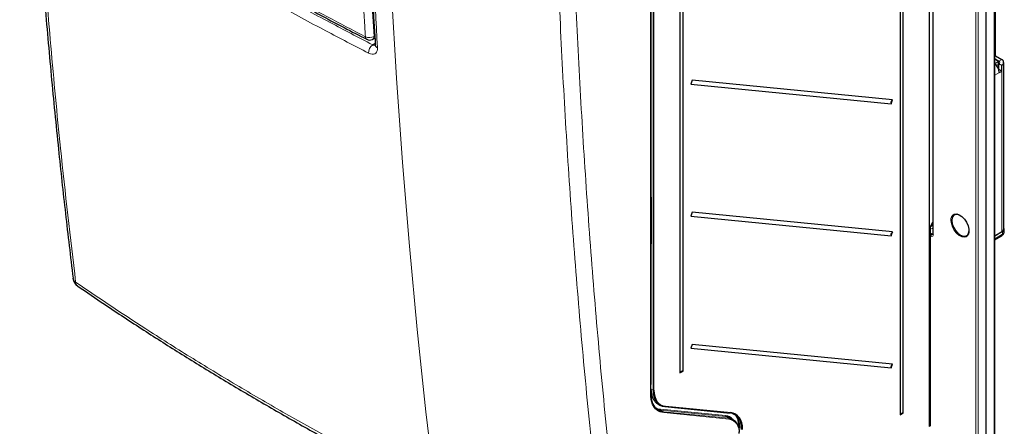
# Paper-space layout 'Blatt2' of a CAD drawing. Header units: millimetres. Extents: x 5 to 418, y 2 to 292.
# Tile 3 of 73: x 91 to 193, y 101 to 143. Entities that reach past the tile are written whole.
import ezdxf

# ---------------------------------------------------------------- set-up
doc = ezdxf.new("R2010")
doc.units = ezdxf.units.MM

psp = doc.layouts.new('Blatt2')

# ---------------------------------------------------------------- linework, layer by layer
at = {"color": 7, "linetype": 'Continuous', "lineweight": 25}
for p, q in [((191.67, 139.29), (191.67, 248.82)), ((191.59, 93.71), (191.59, 232.53)), ((190.73, 93.16), (190.73, 231.97)), ((184.87, 101.14), (184.87, 228.13)), ((185.22, 223.15), (185.22, 120.94)), ((181.86, 221.24), (181.86, 102.32)), ((182.18, 102.5), (182.18, 221.41)), ((156.21, 105.48), (156.21, 212.04)), ((156.2, 104.47), (156.2, 211.77)), ((159.19, 208.61), (159.19, 106.65)), ((159.51, 106.83), (159.51, 208.79)), ((127.52, 140.98), (127.78, 141.1)), ((191.67, 139.29), (191.59, 139.24)), ((191.59, 139.01), (192.02, 138.76)), ((191.98, 138.73), (191.59, 138.96)), ((191.67, 139.29), (192.31, 138.92)), ((191.59, 138.51), (191.98, 138.73)), ((191.78, 138.29), (191.98, 138.41)), ((191.98, 138.41), (191.98, 138.73)), ((192.02, 137.89), (192.02, 138.49)), ((192.02, 138.49), (192.31, 138.32)), ((192.31, 137.73), (192.02, 137.89)), ((192.02, 137.89), (192.02, 137.88)), ((192.31, 137.73), (192.31, 138.32)), ((192.52, 121.48), (192.52, 138.62)), ((192.07, 137.59), (192.31, 137.73)), ((160.46, 136.79), (160.3, 136.39)), ((160.3, 136.39), (180.92, 134.37)), ((181.07, 134.77), (160.46, 136.79)), ((180.92, 134.37), (181.07, 134.77)), ((156.24, 124.34), (156.21, 124.32)), ((156.24, 124.67), (156.24, 120.01)), ((160.46, 123.18), (160.3, 122.79)), ((160.3, 122.79), (180.92, 120.76)), ((181.07, 121.16), (160.46, 123.18)), ((184.99, 101.25), (184.99, 121.76)), ((185, 121.78), (185.22, 122.17)), ((156.21, 120.67), (156.24, 120.69)), ((180.92, 120.76), (181.07, 121.16)), ((192.38, 121.19), (191.59, 120.73)), ((192.31, 121.18), (191.59, 120.76)), ((191.59, 120.35), (192.31, 120.77)), ((192.57, 121.19), (192.57, 121.46)), ((160.46, 109.57), (160.3, 109.18)), ((181.07, 107.55), (160.46, 109.57)), ((160.3, 109.18), (180.92, 107.16)), ((180.92, 107.16), (181.07, 107.55)), ((159.19, 106.65), (159.51, 106.83)), ((156.2, 105.45), (156.2, 105.45)), ((156.2, 104.99), (156.2, 104.99)), ((156.91, 103.46), (157.12, 103.33)), ((157.19, 102.81), (156.81, 102.9)), ((157.64, 103.17), (164.35, 102.51)), ((181.86, 102.32), (182.18, 102.5)), ((164.66, 101.84), (164.35, 102.01)), ((165.3, 101.2), (165.19, 101.74)), ((184.87, 101.14), (184.96, 101.2))]:
    psp.add_line(p, q, dxfattribs=at)
at = {"color": 7, "linetype": 'Continuous', "lineweight": 18}
for p, q in [((191.54, 93.65), (191.54, 232.46)), ((189.65, 92.69), (189.65, 231.51)), ((189.88, 231.51), (189.88, 92.69)), ((184.85, 101.12), (184.85, 228.1)), ((185.27, 223.08), (185.27, 120.87)), ((156.18, 104.44), (156.18, 211.74)), ((156.42, 104.86), (156.42, 208.37)), ((156.51, 208.37), (156.51, 104.86)), ((127.69, 141.3), (127.77, 141.34)), ((127.55, 140.44), (127.81, 140.61)), ((192.02, 138.76), (192.31, 138.92)), ((192.02, 138.76), (192.02, 138.49)), ((192.07, 137.59), (191.59, 137.31)), ((192.31, 121.18), (192.31, 137.73)), ((156.24, 124.32), (156.21, 124.3)), ((156.21, 124.02), (156.24, 124.04)), ((156.24, 123.93), (156.21, 123.91)), ((156.26, 124.64), (156.26, 119.98)), ((184.97, 121.76), (185.22, 122.19)), ((184.97, 101.23), (184.97, 121.76)), ((184.99, 121.7), (185.19, 121.81)), ((185.19, 121.81), (185.19, 122.11)), ((156.21, 120.69), (156.24, 120.71)), ((185.22, 121.56), (184.99, 121.43)), ((184.99, 121.02), (185.14, 120.93)), ((185.04, 120.74), (184.99, 120.76)), ((185.14, 120.93), (185.22, 120.99)), ((191.59, 120.46), (192.38, 120.92)), ((192.38, 120.92), (192.38, 121.19)), ((156.21, 120.01), (156.24, 120.06)), ((156.21, 120.02), (156.21, 120.01)), ((156.21, 120.01), (156.21, 120.01)), ((156.2, 105.46), (156.2, 104.99)), ((156.2, 105.45), (156.2, 105.45)), ((156.2, 104.99), (156.42, 104.86)), ((157.17, 102.9), (163.89, 102.24)), ((157.19, 102.81), (157.5, 102.63)), ((163.91, 102.15), (157.19, 102.81)), ((157.5, 102.63), (164.22, 101.98)), ((164.24, 101.89), (157.52, 102.55)), ((157.69, 103.21), (164.41, 102.55)), ((163.91, 102.15), (164.22, 101.98)), ((164.51, 101.92), (164.51, 101.98)), ((184.87, 101.17), (184.97, 101.23))]:
    psp.add_line(p, q, dxfattribs=at)
at = {"color": 7, "linetype": 'Continuous', "lineweight": 18, "flags": 128}
for points in [[(128.46, 172.35), (128.7, 163.42), (129.04, 154.55), (129.48, 145.74), (130, 136.99), (130.62, 128.3), (131.34, 119.68), (132.14, 111.11), (133.04, 102.62), (134.04, 94.19)], [(185.22, 121.82), (185.21, 121.82), (185.19, 121.81)], [(188.68, 120.67), (188.48, 120.61), (188.22, 120.64), (187.95, 120.78), (187.68, 121), (187.43, 121.3), (187.25, 121.65), (187.13, 122.01), (187.08, 122.35)]]:
    psp.add_lwpolyline(points, dxfattribs=at)
at = {"color": 7, "linetype": 'Continuous', "lineweight": 25, "flags": 128}
for points in [[(188.04, 122.87), (187.79, 122.96), (187.54, 122.96), (187.35, 122.85), (187.22, 122.64), (187.18, 122.35)], [(187.43, 122.98), (187.43, 122.98), (187.68, 123.01), (187.95, 122.92), (188.22, 122.74), (188.48, 122.47), (188.7, 122.15), (188.85, 121.79), (188.94, 121.44), (188.94, 121.12), (188.85, 120.86), (188.7, 120.68), (188.68, 120.67)], [(187.18, 122.35), (187.22, 122.01), (187.35, 121.65), (187.54, 121.31), (187.79, 121.02), (188.06, 120.82), (188.34, 120.71), (188.58, 120.71), (188.78, 120.82), (188.9, 121.04), (188.95, 121.3)], [(157.62, 103.18), (157.63, 103.17), (157.64, 103.17)]]:
    psp.add_lwpolyline(points, dxfattribs=at)
at = {"color": 7, "linetype": 'Continuous', "lineweight": 18}
for centre, radius, start, end in [((127.21, 142.16), 0.987, 245.6558, 299.1837), ((127.09, 141.24), 0.296, 176.4011, 238.8326), ((127.35, 141.27), 0.335, 299.9621, 4.9775), ((128.19, 139.58), 1.07, 126.5283, 180.2423), ((128.18, 140.45), 0.358, 187.8935, 248.8264), ((156.28, 124.67), 0.0328, 184.649, 246.3325), ((187.7, 122.43), 0.62, 116.0231, 187.2856), ((185.47, 121.84), 0.281, 186.7794, 209.5872), ((185.29, 120.72), 0.259, 125.6892, 177.1989), ((185.3, 120.95), 0.0826, 185.2037, 246.1164), ((192.21, 120.9), 0.164, 305.0133, 6.2988), ((192.24, 121.22), 0.335, 294.3747, 354.3052), ((156.28, 120.01), 0.0329, 185.0215, 246.2986), ((97.28, 116.49), 0.593, 188.1469, 237.8558), ((97.52, 116.03), 0.559, 184.4196, 234.0533), ((156.18, 105.48), 0.0268, 313.4246, 358.2665), ((156.17, 104.47), 0.0324, 291.662, 355.6627), ((156.47, 104.96), 0.103, 242.6577, 296.7498), ((157.24, 102.87), 0.0725, 155.4027, 233.8426), ((157.46, 102.58), 0.0725, 335.4048, 53.8446), ((157.64, 103.22), 0.0548, 269.551, 342.8703), ((164.35, 102.57), 0.0548, 269.551, 342.8703), ((163.95, 102.21), 0.0725, 155.405, 233.8399), ((164.17, 101.92), 0.0725, 335.4045, 53.8445), ((184.94, 101.22), 0.0338, 303.9682, 5.1457), ((184.96, 101.26), 0.0335, 294.3747, 354.3052)]:
    psp.add_arc(centre, radius, start, end, dxfattribs=at)
at = {"color": 7, "linetype": 'Continuous', "lineweight": 25}
for centre, radius, start, end in [((127.24, 141.59), 0.667, 242.6929, 294.8105), ((192.19, 138.62), 0.32, 290.7834, 69.2166), ((190.93, 137.53), 1.14, 2.7386, 55.0647), ((191.97, 138.62), 0.146, 290.7834, 69.2166), ((181.29, 134.45), 0.379, 124.4694, 192.2807), ((181.29, 120.85), 0.379, 124.4694, 192.2807), ((192.15, 121.51), 0.369, 294.3747, 354.3052), ((192.28, 121.46), 0.286, 290.2227, 31.911), ((97.85, 116.54), 1.17, 186.9505, 235.4523), ((181.29, 107.24), 0.379, 124.4694, 192.2807), ((159.47, 106.53), 0.304, 82.3693, 155.8634), ((156.14, 105.48), 0.0667, 332.2255, 0), ((182.14, 102.2), 0.304, 82.3693, 155.8634), ((163.97, 100.66), 1.34, 351.2203, 79.5435), ((164, 100.6), 1.31, 351.2202, 79.5436), ((184.93, 101.25), 0.0667, 299.0353, 0)]:
    psp.add_arc(centre, radius, start, end, dxfattribs=at)
at = {"color": 7, "linetype": 'Continuous', "lineweight": 18}
for centre, major_axis, ratio, start_param, end_param in [((156.16, 124.7), (-0.075, 0.114), 0.585573, 3.873229, 5.000454), ((184.93, 121.79), (0.0769, 0.008), 0.502284, 5.318702, 5.93422), ((184.93, 121.79), (0.0666, -0.0321), 0.080422, 5.536544, 6.321942), ((185.04, 121.01), (-0.167, 0.29), 0.57475, 2.360975, 3.92721), ((185.15, 121.08), (-0.066, 0.157), 0.582961, 2.436087, 3.282663), ((156.21, 120.07), (-0.0282, 0.0703), 0.402127, 2.341121, 3.390902), ((156.16, 120.04), (-0.076, 0.117), 0.565126, 2.732404, 3.85963)]:
    psp.add_ellipse(centre, major_axis=major_axis, ratio=ratio, start_param=start_param, end_param=end_param, dxfattribs=at)
at = {"color": 7, "linetype": 'Continuous', "lineweight": 25}
for centre, major_axis, ratio, start_param, end_param in [((158.82, 106.2), (1.71, 2.86), 0.587427, 2.365205, 3.412403), ((158.86, 106.17), (1.68, 2.8), 0.58763, 2.365397, 3.412595), ((163.14, 99.49), (1.71, 2.86), 0.587833, 5.507182, 6.55438), ((163.18, 99.46), (1.75, 2.92), 0.58763, 5.50699, 6.554188), ((162.79, 99.46), (1.57, 2.62), 0.587568, 6.085015, 6.5541)]:
    psp.add_ellipse(centre, major_axis=major_axis, ratio=ratio, start_param=start_param, end_param=end_param, dxfattribs=at)
for points, knots in [([(91.21, 194.57), (91.23, 193.55), (91.31, 190), (91.5, 183.8), (91.8, 176.01), (92.18, 168.15), (92.64, 160.36), (93.17, 152.62), (93.77, 144.91), (94.44, 137.26), (95.16, 129.98), (95.91, 123.03), (96.44, 118.62), (96.7, 116.41)], [0, 0, 0, 0, 0.0379238, 0.1321314, 0.2319786, 0.3308473, 0.4293961, 0.5284029, 0.6274062, 0.7264083, 0.8254184, 0.9121166, 1, 1, 1, 1]), ([(126.46, 173.55), (126.48, 172.41), (126.57, 168.74), (126.75, 162.72), (127.03, 155.39), (127.38, 147.99), (127.67, 142.98), (127.82, 140.4)], [0, 0, 0, 0, 0.1018925, 0.3278611, 0.5417618, 0.763914, 1, 1, 1, 1]), ([(99.68, 156.73), (99.74, 156.69), (101.09, 155.8), (103.8, 154.1), (107.82, 151.64), (111.91, 149.22), (116.07, 146.84), (120.3, 144.5), (123.92, 142.55), (126.17, 141.4), (126.95, 141)], [0, 0, 0, 0, 0.007316, 0.159791, 0.31208, 0.464128, 0.615833, 0.767297, 0.919011, 1, 1, 1, 1]), ([(127.82, 140.41), (127.82, 140.38), (127.82, 140.33), (127.82, 140.34), (127.82, 140.34)], [0, 0, 0, 0, 0.667162, 1, 1, 1, 1]), ([(156.21, 124.75), (156.21, 124.75), (156.22, 124.74), (156.23, 124.72), (156.24, 124.7), (156.24, 124.68), (156.24, 124.67), (156.24, 124.67)], [0, 0, 0, 0, 0.118258, 0.402311, 0.636007, 0.843196, 1, 1, 1, 1]), ([(184.99, 121.76), (184.99, 121.76), (184.99, 121.77), (185, 121.78), (185, 121.78)], [0, 0, 0, 0, 0.029152, 1, 1, 1, 1]), ([(185.22, 120.94), (185.22, 120.93), (185.22, 120.92), (185.22, 120.92), (185.22, 120.92)], [0, 0, 0, 0, 0.586301, 1, 1, 1, 1]), ([(192.31, 120.77), (192.35, 120.8), (192.45, 120.86), (192.54, 121.01), (192.58, 121.13), (192.57, 121.19), (192.57, 121.19)], [0, 0, 0, 0, 0.317701, 0.664368, 0.99178, 1, 1, 1, 1]), ([(156.24, 120.01), (156.24, 120.01), (156.24, 120), (156.24, 120), (156.24, 120)], [0, 0, 0, 0, 0.664893, 1, 1, 1, 1]), ([(97.2, 115.58), (98.11, 114.96), (100.34, 113.43), (103.91, 111.08), (107.91, 108.54), (111.94, 106.06), (116.07, 103.62), (120.28, 101.2), (124.57, 98.83), (128.92, 96.51), (132.17, 94.83), (133.97, 93.93), (134.27, 93.78)], [0, 0, 0, 0, 0.080379, 0.19604, 0.306611, 0.417433, 0.529408, 0.641433, 0.753413, 0.865313, 0.977073, 1, 1, 1, 1]), ([(157.52, 102.55), (157.27, 102.61), (156.78, 102.73), (156.39, 103.29), (156.21, 103.88), (156.19, 104.25), (156.18, 104.44)], [0, 0, 0, 0, 0.321785, 0.64357, 0.818677, 1, 1, 1, 1]), ([(156.18, 104.44), (156.19, 104.28), (156.21, 103.94), (156.38, 103.37), (156.64, 103.02), (156.93, 102.81), (157.15, 102.7), (157.37, 102.66), (157.5, 102.63)], [0, 0, 0, 0, 0.163771, 0.344835, 0.67179, 0.70399, 0.833055, 1, 1, 1, 1]), ([(156.2, 104.99), (156.2, 104.96), (156.2, 104.86), (156.22, 104.68), (156.25, 104.47), (156.3, 104.28), (156.36, 104.1), (156.44, 103.93), (156.54, 103.78), (156.65, 103.65), (156.77, 103.54), (156.86, 103.48), (156.91, 103.46)], [0, 0, 0, 0, 0.04186, 0.147325, 0.253523, 0.362031, 0.471337, 0.576818, 0.683033, 0.791558, 0.900881, 1, 1, 1, 1]), ([(156.71, 103.03), (156.73, 103.02), (156.86, 102.93), (157.03, 102.91), (157.17, 102.9)], [0, 0, 0, 0, 0.14257, 1, 1, 1, 1]), ([(164.6, 102.46), (164.65, 102.44), (164.91, 102.36), (165.13, 101.97), (165.3, 101.45), (165.31, 101.12), (165.32, 100.95)], [0, 0, 0, 0, 0.095833, 0.52488, 0.758297, 1, 1, 1, 1]), ([(164.35, 102.01), (164.34, 102.02), (164.29, 102.05), (164.2, 102.08), (164.11, 102.11), (164.05, 102.13), (163.98, 102.14), (163.93, 102.15), (163.91, 102.15)], [0, 0, 0, 0, 0.090744, 0.423508, 0.567133, 0.710956, 0.855378, 1, 1, 1, 1])]:
    psp.add_open_spline(points, degree=3, knots=knots, dxfattribs=at)
at = {"color": 7, "linetype": 'Continuous', "lineweight": 18}
for points, knots in [([(91.48, 194.1), (91.57, 190.47), (91.76, 183.21), (92.21, 172.39), (92.79, 161.62), (93.52, 150.91), (94.39, 140.29), (95.49, 128.62), (96.43, 120.58), (96.97, 115.99)], [0, 0, 0, 0, 0.13542, 0.27084, 0.407692, 0.544545, 0.681438, 0.818332, 1, 1, 1, 1]), ([(126.8, 141.26), (126.78, 141.61), (126.67, 143.37), (126.23, 150.74), (125.71, 161.34), (125.44, 170.62), (125.34, 174.18)], [0, 0, 0, 0, 0.032288, 0.161438, 0.678067, 1, 1, 1, 1]), ([(126.23, 174.2), (126.4, 168.67), (126.73, 157.62), (127.37, 146.74), (127.69, 141.3)], [0, 0, 0, 0, 0.4999, 1, 1, 1, 1]), ([(126.67, 173.25), (126.74, 170.42), (126.88, 164.76), (127.29, 153.68), (127.75, 145.51), (128.05, 140.12)], [0, 0, 0, 0, 0.253553, 0.507138, 1, 1, 1, 1]), ([(151.87, 83.76), (151.31, 88.48), (150.33, 96.64), (149.19, 108.44), (148.29, 119.04), (147.55, 129.74), (146.95, 140.47), (146.49, 151.21), (146.3, 158.39), (146.21, 161.99)], [0, 0, 0, 0, 0.186151, 0.322641, 0.45913, 0.595577, 0.732024, 0.866012, 1, 1, 1, 1]), ([(147.9, 162.04), (148, 158.44), (148.19, 151.24), (148.65, 140.48), (149.25, 129.76), (149.99, 119.07), (150.88, 108.48), (152.03, 96.7), (153, 88.54), (153.57, 83.84)], [0, 0, 0, 0, 0.134348, 0.268696, 0.405009, 0.541322, 0.677677, 0.814032, 1, 1, 1, 1]), ([(99.54, 157), (99.83, 156.81), (101.31, 155.86), (104.01, 154.16), (107.66, 151.92), (111.38, 149.72), (115.16, 147.54), (119, 145.41), (122.87, 143.31), (125.49, 141.94), (126.8, 141.26)], [0, 0, 0, 0, 0.034565, 0.172831, 0.311096, 0.449399, 0.587812, 0.726262, 0.863113, 1, 1, 1, 1]), ([(99.89, 156.41), (101.21, 155.56), (104.05, 153.74), (108.52, 150.99), (113.3, 148.18), (118.18, 145.42), (122.92, 142.84), (126.08, 141.2), (127.55, 140.44)], [0, 0, 0, 0, 0.150956, 0.325426, 0.499897, 0.674467, 0.849037, 1, 1, 1, 1]), ([(127.11, 139.58), (125.65, 140.34), (122.48, 141.98), (117.72, 144.56), (112.83, 147.33), (108.05, 150.15), (103.57, 152.9), (100.72, 154.73), (99.41, 155.58)], [0, 0, 0, 0, 0.150964, 0.325534, 0.500104, 0.674574, 0.849044, 1, 1, 1, 1]), ([(127.11, 139.58), (127.19, 139.55), (127.37, 139.46), (127.65, 139.45), (127.89, 139.55), (128.04, 139.78), (128.05, 140.01), (128.05, 140.12)], [0, 0, 0, 0, 0.1421909, 0.3564768, 0.5708659, 0.7854686, 1, 1, 1, 1]), ([(127.82, 140.4), (127.82, 140.39), (127.81, 140.39), (127.77, 140.39), (127.72, 140.39), (127.66, 140.4), (127.61, 140.42), (127.57, 140.44), (127.55, 140.44)], [0, 0, 0, 0, 0.039098, 0.181055, 0.469843, 0.61702, 0.807312, 1, 1, 1, 1]), ([(96.97, 115.99), (99.52, 114.26), (103.56, 111.54), (109.33, 107.92), (114.07, 105.06), (118.91, 102.25), (123.85, 99.5), (128.89, 96.81), (132.31, 95.06), (134.04, 94.19), (134.04, 94.19)], [0, 0, 0, 0, 0.222987, 0.352489, 0.48199, 0.611491, 0.740992, 0.870496, 1, 1, 1, 1, 1])]:
    psp.add_open_spline(points, degree=3, knots=knots, dxfattribs=at)

doc.saveas('drawing.dxf')
